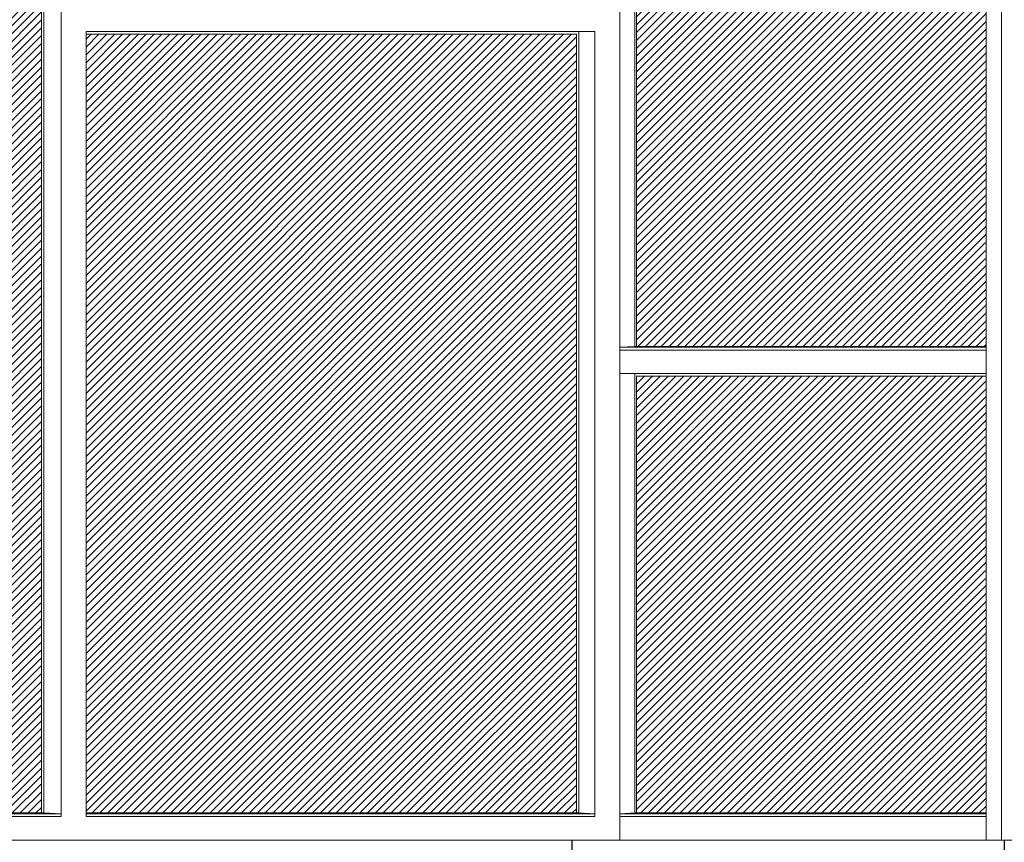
# Model space of a CAD drawing. Header units: millimetres. Extents: x 614675 to 1010864, y -150593 to -87691.
# Tile 50 of 194: x 799028 to 810260, y -132386 to -123007. Entities that reach past the tile are written whole.
import ezdxf

# ---------------------------------------------------------------- set-up
doc = ezdxf.new("R2010")
doc.units = ezdxf.units.MM
doc.header["$LTSCALE"] = 0.05
doc.layers.get('0').update_dxf_attribs({"lineweight": 0})
doc.layers.add('A-20--F1-WALLS', color=5, linetype='Continuous')
doc.layers.add('A-20--F3-WALLS', color=250, linetype='Continuous')

msp = doc.modelspace()

# ---------------------------------------------------------------- hatches: boundary and pattern name
at = {"lineweight": 0, "true_color": 0x0b4151}
h = msp.add_hatch(dxfattribs=at)
h.set_pattern_fill('ANSI31', color=148, scale=20, style=0)
h.set_pattern_definition([(45, (818928.144, -208173.32), (-44.90128, 44.90128), [])])
h.paths.add_polyline_path([(806063, -115074), (806063, -126731), (810052, -126731), (810052, -115070), (806088, -115070)])
at = {"lineweight": 0, "true_color": 0x48a43f}
h = msp.add_hatch(dxfattribs=at)
h.set_pattern_fill('ANSI31', color=95, scale=20, style=0)
h.set_pattern_definition([(45, (807254.82, -213093.29), (-44.90128, 44.90128), [])])
h.paths.add_polyline_path([(794390, -119985), (794390, -132051), (799276, -132051), (799276, -119985)])
at = {"lineweight": 0, "true_color": 0xff0000}
h = msp.add_hatch(dxfattribs=at)
h.set_pattern_fill('ANSI31', color=1, scale=20, style=0)
h.set_pattern_definition([(45, (812649.834, -220282.44), (-44.90128, 44.90128), [])])
h.paths.add_polyline_path([(799785, -123171), (799785, -132051), (805378, -132051), (805378, -123171)])
at = {"lineweight": 0, "true_color": 0x327662}
h = msp.add_hatch(dxfattribs=at)
h.set_pattern_fill('ANSI31', color=117, scale=20, style=0)
h.set_pattern_definition([(45, (818928.144, -220174.113), (-44.90128, 44.90128), [])])
h.paths.add_polyline_path([(806063, -127066), (806063, -132051), (810052, -132051), (810052, -127066)])

# ---------------------------------------------------------------- linework, layer by layer
at = {"layer": 'A-20--F1-WALLS', "lineweight": 5}
for p, q in [((805588, -123141), (799785, -123141)), ((805378, -123171), (799785, -123171)), ((805874, -126741), (806046, -126731)), ((810052, -126741), (805874, -126741)), ((810052, -126773), (805874, -126773)), ((810052, -126731), (806046, -126731)), ((810052, -127041), (805874, -127041)), ((810052, -127071), (806063, -127071)), ((799304, -132051), (799501, -132060)), ((805406, -132051), (805588, -132060)), ((806046, -132051), (805874, -132060)), ((714397, -132361), (822721, -132361))]:
    msp.add_line(p, q, dxfattribs=at)
for points in [[(805873, -114740), (805873, -127060)], [(810052, -114740), (810052, -127041)], [(810226, -114740), (810226, -126760)], [(805874, -115040), (805874, -126760)], [(806046, -115040), (806046, -126731)], [(806063, -115070), (806063, -126731)], [(799276, -119990), (799276, -132051)], [(799304, -119961), (799304, -132051)], [(799501, -119961), (799501, -132092)], [(799785, -123141), (799785, -132092)], [(805378, -123171), (805378, -132051)], [(805406, -123141), (805406, -132051)], [(805588, -123141), (805588, -132092)], [(805874, -126760), (805874, -132092)], [(810226, -126760), (810226, -132361)], [(805873, -127060), (805873, -132361)], [(806046, -127041), (806046, -132051)], [(806063, -127071), (806063, -132051)], [(810052, -127041), (810052, -132361)], [(799304, -132051), (794390, -132051)], [(799501, -132060), (794390, -132060)], [(799501, -132051), (799501, -132051)], [(805406, -132051), (799785, -132051)], [(805588, -132060), (799785, -132060)], [(810052, -132060), (805874, -132060)], [(810052, -132051), (806046, -132051)], [(799501, -132092), (794390, -132092)], [(805588, -132092), (799785, -132092)], [(810052, -132092), (805873, -132092)]]:
    msp.add_lwpolyline(points, dxfattribs=at)
at = {"layer": 'A-20--F3-WALLS', "elevation": 30980}
for points in [[(805332, -137841), (805332, -132361)], [(810257, -132361), (810257, -137841)]]:
    msp.add_lwpolyline(points, dxfattribs=at)

doc.saveas('drawing.dxf')
